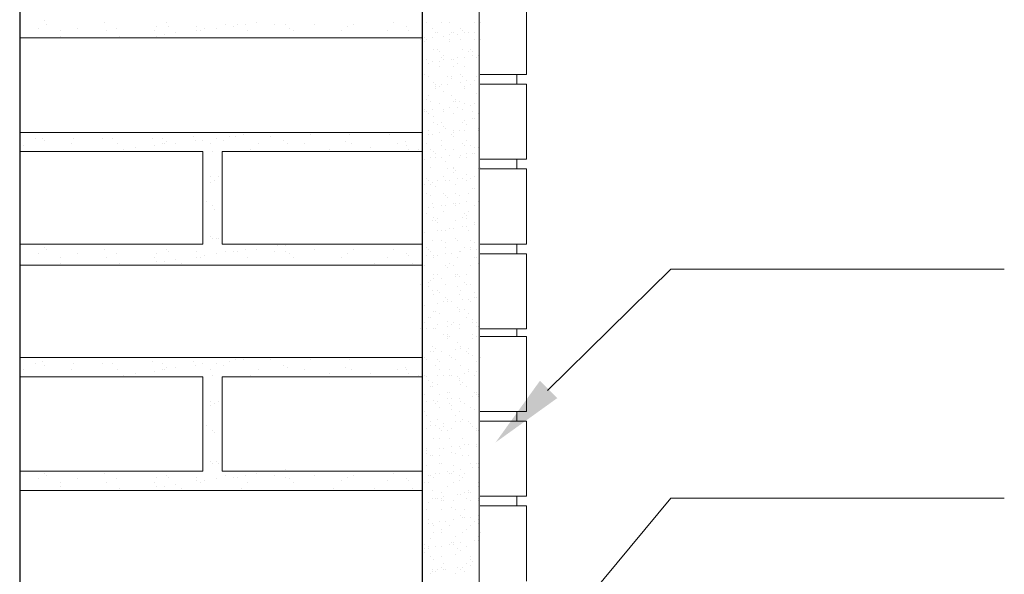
# Model space of a CAD drawing. Header units: metres. Extents: x -18 to 342, y 4 to 63.
# Tile 151 of 173: x 297.83 to 302.75, y 21.55 to 24.32. Entities that reach past the tile are written whole.
import ezdxf

# ---------------------------------------------------------------- set-up
doc = ezdxf.new("R2010")
doc.units = ezdxf.units.M
doc.header["$MEASUREMENT"] = 0
for name, color, linetype in [('PDF_hatch-borshi', 7, 'Continuous'), ('PDF_kaff', 7, 'Continuous'), ('PDF_textt', 7, 'Continuous'), ('PDF_wall', 7, 'Continuous')]:
    doc.layers.add(name, color=color, linetype=linetype)

msp = doc.modelspace()

# ---------------------------------------------------------------- linework, layer by layer
at = {"layer": 'PDF_hatch-borshi', "lineweight": 18}
for points in [[(297.9548, 24.3156), (297.9548, 24.3156)], [(297.8296, 24.3059), (297.8296, 24.3059)], [(297.9259, 24.277), (297.9259, 24.277)], [(297.9644, 24.2963), (297.9644, 24.2963)], [(298.0318, 24.2674), (298.0318, 24.2674)], [(298.1185, 24.277), (298.1185, 24.277)], [(298.2534, 24.3059), (298.2534, 24.3059)], [(298.263, 24.2674), (298.263, 24.2674)], [(298.3112, 24.277), (298.3112, 24.277)], [(298.5038, 24.2674), (298.5038, 24.2674)], [(298.5134, 24.2867), (298.5134, 24.2867)], [(298.5616, 24.3059), (298.5616, 24.3059)], [(298.5712, 24.2867), (298.5712, 24.2867)], [(298.7157, 24.2867), (298.7157, 24.2867)], [(298.7157, 24.2674), (298.7157, 24.2674)], [(298.7349, 24.2674), (298.7349, 24.2674)], [(298.7542, 24.277), (298.7542, 24.277)], [(298.812, 24.277), (298.812, 24.277)], [(298.8601, 24.2963), (298.8601, 24.2963)], [(298.8987, 24.2867), (298.8987, 24.2867)], [(298.9179, 24.2963), (298.9179, 24.2963)], [(298.9564, 24.2963), (298.9564, 24.2963)], [(298.9661, 24.2674), (298.9661, 24.2674)], [(299.0142, 24.3059), (299.0142, 24.3059)], [(299.1009, 24.2963), (299.1009, 24.2963)], [(299.1587, 24.2963), (299.1587, 24.2963)], [(299.178, 24.277), (299.178, 24.277)], [(299.1972, 24.2674), (299.1972, 24.2674)], [(299.3032, 24.2963), (299.3032, 24.2963)], [(299.438, 24.2674), (299.438, 24.2674)], [(299.4669, 24.2867), (299.4669, 24.2867)], [(299.4958, 24.2963), (299.4958, 24.2963)], [(299.6692, 24.2674), (299.6692, 24.2674)], [(299.698, 24.3059), (299.698, 24.3059)], [(299.7655, 24.2867), (299.7655, 24.2867)], [(299.7751, 24.2674), (299.7751, 24.2674)], [(299.8618, 24.3059), (299.8618, 24.3059)], [(299.8907, 24.277), (299.8907, 24.277)], [(299.9388, 24.3059), (299.9388, 24.3059)], [(299.9774, 24.3059), (299.9774, 24.3059)], [(300.0351, 24.277), (300.0351, 24.277)], [(300.0448, 24.2674), (300.0448, 24.2674)], [(300.1026, 24.3059), (300.1026, 24.3059)], [(300.1315, 24.3059), (300.1315, 24.3059)], [(299.8425, 24.2289), (297.8296, 24.2289)], [(298.0318, 24.2385), (298.0318, 24.2385)], [(298.3304, 24.2385), (298.3304, 24.2385)], [(298.4075, 24.2289), (298.4075, 24.2289)], [(298.5134, 24.2385), (298.5134, 24.2385)], [(298.5519, 24.2482), (298.5519, 24.2482)], [(298.6097, 24.2578), (298.6097, 24.2578)], [(298.6386, 24.2289), (298.6386, 24.2289)], [(298.9372, 24.2289), (298.9372, 24.2289)], [(299.3995, 24.2289), (299.3995, 24.2289)], [(299.6017, 24.2289), (299.6017, 24.2289)], [(299.7944, 24.2289), (299.7944, 24.2289)], [(299.8329, 24.2193), (299.8329, 24.2193)], [(299.8425, 24.2193), (299.8425, 24.2193)], [(299.8521, 24.2289), (299.8521, 24.2289)], [(299.8618, 24.2193), (299.8618, 24.2193)], [(299.8907, 24.2289), (299.8907, 24.2289)], [(299.9099, 24.2578), (299.9099, 24.2578)], [(299.9196, 24.2578), (299.9196, 24.2578)], [(299.9485, 24.2385), (299.9485, 24.2385)], [(299.9774, 24.2482), (299.9774, 24.2482)], [(299.9774, 24.2193), (299.9774, 24.2193)], [(299.987, 24.2578), (299.987, 24.2578)], [(299.9966, 24.2578), (299.9966, 24.2578)], [(300.0159, 24.2482), (300.0159, 24.2482)], [(300.0351, 24.2193), (300.0351, 24.2193)], [(300.0544, 24.2578), (300.0544, 24.2578)], [(300.0737, 24.2578), (300.0737, 24.2578)], [(300.1026, 24.2578), (300.1026, 24.2578)], [(300.1026, 24.2193), (300.1026, 24.2193)], [(300.1315, 24.2193), (300.1315, 24.2193)], [(299.8521, 24.2096), (299.8521, 24.2096)], [(299.9003, 24.1711), (299.9003, 24.1711)], [(299.9196, 24.1711), (299.9196, 24.1711)], [(299.9774, 24.2096), (299.9774, 24.2096)], [(300.0448, 24.1711), (300.0448, 24.1711)], [(300.0833, 24.1711), (300.0833, 24.1711)], [(299.8618, 24.1229), (299.8618, 24.1229)], [(299.9292, 24.1615), (299.9292, 24.1615)], [(299.9388, 24.1326), (299.9388, 24.1326)], [(299.9485, 24.1422), (299.9485, 24.1422)], [(299.9485, 24.1229), (299.9485, 24.1229)], [(299.987, 24.1229), (299.987, 24.1229)], [(299.9966, 24.1229), (299.9966, 24.1229)], [(300.0159, 24.1326), (300.0159, 24.1326)], [(300.0544, 24.1326), (300.0544, 24.1326)], [(300.0737, 24.1615), (300.0737, 24.1615)], [(300.0929, 24.1615), (300.0929, 24.1615)], [(300.0929, 24.1422), (300.0929, 24.1422)], [(300.1122, 24.1326), (300.1122, 24.1326)], [(300.1218, 24.1422), (300.1218, 24.1422)], [(299.8714, 24.1037), (299.8714, 24.1037)], [(299.8714, 24.1037), (299.8714, 24.1037)], [(299.8907, 24.1133), (299.8907, 24.1133)], [(299.9292, 24.1133), (299.9292, 24.1133)], [(299.9292, 24.0844), (299.9292, 24.0844)], [(299.9966, 24.0844), (299.9966, 24.0844)], [(300.0159, 24.1037), (300.0159, 24.1037)], [(300.0544, 24.0844), (300.0544, 24.0844)], [(299.8425, 24.0266), (299.8425, 24.0266)], [(299.8521, 24.0459), (299.8521, 24.0459)], [(299.8714, 24.0363), (299.8714, 24.0363)], [(299.9677, 24.0363), (299.9677, 24.0363)], [(299.987, 24.0363), (299.987, 24.0363)], [(299.987, 24.0266), (299.987, 24.0266)], [(300.0351, 24.0459), (300.0351, 24.0459)], [(300.0448, 24.0363), (300.0448, 24.0363)], [(300.1122, 24.0363), (300.1122, 24.0363)], [(300.1122, 24.0363), (300.1122, 24.0363)], [(299.8425, 23.9881), (299.8425, 23.9881)], [(299.9003, 24.0074), (299.9003, 24.0074)], [(299.9099, 23.9977), (299.9099, 23.9977)], [(299.9099, 23.9881), (299.9099, 23.9881)], [(299.9099, 23.9785), (299.9099, 23.9785)], [(299.9292, 23.9881), (299.9292, 23.9881)], [(299.9388, 23.9977), (299.9388, 23.9977)], [(299.9677, 23.9977), (299.9677, 23.9977)], [(300.0351, 24.0074), (300.0351, 24.0074)], [(300.0544, 23.9881), (300.0544, 23.9881)], [(300.0544, 23.9785), (300.0544, 23.9785)], [(300.064, 24.017), (300.064, 24.017)], [(300.0833, 23.9977), (300.0833, 23.9977)], [(300.1026, 24.017), (300.1026, 24.017)], [(299.8618, 23.9207), (299.8618, 23.9207)], [(299.8714, 23.94), (299.8714, 23.94)], [(299.9485, 23.9592), (299.9485, 23.9592)], [(299.987, 23.94), (299.987, 23.94)], [(300.0062, 23.9207), (300.0062, 23.9207)], [(300.1122, 23.9496), (300.1122, 23.9496)], [(299.8521, 23.8725), (299.8521, 23.8725)], [(299.881, 23.9111), (299.881, 23.9111)], [(299.8907, 23.8725), (299.8907, 23.8725)], [(299.9292, 23.9014), (299.9292, 23.9014)], [(299.9485, 23.8725), (299.9485, 23.8725)], [(299.9774, 23.8822), (299.9774, 23.8822)], [(299.9966, 23.9111), (299.9966, 23.9111)], [(300.0062, 23.9111), (300.0062, 23.9111)], [(300.0159, 23.8822), (300.0159, 23.8822)], [(300.0255, 23.9111), (300.0255, 23.9111)], [(300.0448, 23.8725), (300.0448, 23.8725)], [(300.0544, 23.9014), (300.0544, 23.9014)], [(300.0833, 23.8918), (300.0833, 23.8918)], [(300.1026, 23.9014), (300.1026, 23.9014)], [(299.8521, 23.8629), (299.8521, 23.8629)], [(299.8618, 23.8629), (299.8618, 23.8629)], [(299.8714, 23.8533), (299.8714, 23.8533)], [(299.9003, 23.834), (299.9003, 23.834)], [(299.9485, 23.8629), (299.9485, 23.8629)], [(299.9966, 23.8533), (299.9966, 23.8533)], [(300.0929, 23.8629), (300.0929, 23.8629)], [(300.0929, 23.8244), (300.0929, 23.8244)], [(300.1026, 23.8244), (300.1026, 23.8244)], [(300.1218, 23.8533), (300.1218, 23.8533)], [(299.9003, 23.8051), (299.9003, 23.8051)], [(299.9196, 23.7955), (299.9196, 23.7955)], [(299.9388, 23.8051), (299.9388, 23.8051)], [(299.9485, 23.7859), (299.9485, 23.7859)], [(299.9581, 23.7762), (299.9581, 23.7762)], [(300.0448, 23.8051), (300.0448, 23.8051)], [(300.0544, 23.8147), (300.0544, 23.8147)], [(300.064, 23.7955), (300.064, 23.7955)], [(300.1218, 23.7762), (300.1218, 23.7762)], [(299.8425, 23.757), (297.8296, 23.757)], [(297.9066, 23.7281), (297.9066, 23.7281)], [(297.9452, 23.7281), (297.9452, 23.7281)], [(298.0993, 23.7281), (298.0993, 23.7281)], [(298.2437, 23.7281), (298.2437, 23.7281)], [(298.2919, 23.7281), (298.2919, 23.7281)], [(298.4941, 23.7281), (298.4941, 23.7281)], [(298.5423, 23.7281), (298.5423, 23.7281)], [(298.6964, 23.7377), (298.6964, 23.7377)], [(298.812, 23.7281), (298.812, 23.7281)], [(298.8794, 23.7377), (298.8794, 23.7377)], [(298.9083, 23.7377), (298.9083, 23.7377)], [(298.9468, 23.7473), (298.9468, 23.7473)], [(299.0142, 23.757), (299.0142, 23.757)], [(299.0816, 23.7377), (299.0816, 23.7377)], [(299.2839, 23.7473), (299.2839, 23.7473)], [(299.4765, 23.7473), (299.4765, 23.7473)], [(299.6788, 23.7473), (299.6788, 23.7473)], [(299.8425, 23.7473), (299.8425, 23.7473)], [(299.8714, 23.7666), (299.8714, 23.7666)], [(299.8714, 23.7473), (299.8714, 23.7473)], [(299.8907, 23.7473), (299.8907, 23.7473)], [(299.9292, 23.757), (299.9292, 23.757)], [(299.987, 23.7473), (299.987, 23.7473)], [(299.9966, 23.7666), (299.9966, 23.7666)], [(299.9966, 23.757), (299.9966, 23.757)], [(299.9966, 23.7377), (299.9966, 23.7377)], [(300.0255, 23.7666), (300.0255, 23.7666)], [(300.0544, 23.7666), (300.0544, 23.7666)], [(300.1218, 23.7666), (300.1218, 23.7666)], [(297.8489, 23.6895), (297.8489, 23.6895)], [(297.9548, 23.7184), (297.9548, 23.7184)], [(298.0896, 23.6992), (298.0896, 23.6992)], [(298.3208, 23.6992), (298.3208, 23.6992)], [(298.4075, 23.6799), (298.4075, 23.6799)], [(298.5038, 23.6895), (298.5038, 23.6895)], [(298.5423, 23.6992), (298.5423, 23.6992)], [(298.5519, 23.6992), (298.5519, 23.6992)], [(298.5616, 23.7088), (298.5616, 23.7088)], [(298.6097, 23.6992), (298.6097, 23.6992)], [(298.706, 23.7184), (298.706, 23.7184)], [(298.7446, 23.7184), (298.7446, 23.7184)], [(298.7831, 23.6992), (298.7831, 23.6992)], [(298.8505, 23.7184), (298.8505, 23.7184)], [(299.0239, 23.6992), (299.0239, 23.6992)], [(299.1491, 23.7184), (299.1491, 23.7184)], [(299.1683, 23.6992), (299.1683, 23.6992)], [(299.255, 23.6992), (299.255, 23.6992)], [(299.4573, 23.7088), (299.4573, 23.7088)], [(299.4862, 23.6992), (299.4862, 23.6992)], [(299.5825, 23.6799), (299.5825, 23.6799)], [(299.7173, 23.6992), (299.7173, 23.6992)], [(299.7558, 23.7088), (299.7558, 23.7088)], [(299.7655, 23.6895), (299.7655, 23.6895)], [(299.8618, 23.6992), (299.8618, 23.6992)], [(299.9388, 23.7184), (299.9388, 23.7184)], [(299.9388, 23.6895), (299.9388, 23.6895)], [(300.0448, 23.6992), (300.0448, 23.6992)], [(300.0544, 23.6895), (300.0544, 23.6895)], [(300.064, 23.7184), (300.064, 23.7184)], [(300.0833, 23.6895), (300.0833, 23.6895)], [(300.1026, 23.6799), (300.1026, 23.6799)], [(300.1218, 23.6799), (300.1218, 23.6799)], [(297.8296, 23.1984), (298.7446, 23.1984), (298.7446, 23.6606), (297.8296, 23.6606)], [(298.3497, 23.6703), (298.3497, 23.6703)], [(298.7927, 23.6606), (298.7927, 23.6606)], [(299.8425, 23.6606), (298.8409, 23.6606), (298.8409, 23.1984), (299.8425, 23.1984)], [(298.9853, 23.6703), (298.9853, 23.6703)], [(299.3802, 23.6703), (299.3802, 23.6703)], [(299.7751, 23.6703), (299.7751, 23.6703)], [(299.8233, 23.6703), (299.8233, 23.6703)], [(299.881, 23.6703), (299.881, 23.6703)], [(299.881, 23.6318), (299.881, 23.6318)], [(299.9003, 23.6606), (299.9003, 23.6606)], [(299.9099, 23.651), (299.9099, 23.651)], [(299.9099, 23.6318), (299.9099, 23.6318)], [(299.9388, 23.6318), (299.9388, 23.6318)], [(299.9388, 23.6318), (299.9388, 23.6318)], [(299.9581, 23.6703), (299.9581, 23.6703)], [(299.9774, 23.6414), (299.9774, 23.6414)], [(299.9966, 23.6703), (299.9966, 23.6703)], [(300.0255, 23.6318), (300.0255, 23.6318)], [(300.0351, 23.6414), (300.0351, 23.6414)], [(300.064, 23.651), (300.064, 23.651)], [(300.064, 23.6318), (300.064, 23.6318)], [(300.0929, 23.651), (300.0929, 23.651)], [(300.1026, 23.651), (300.1026, 23.651)], [(299.8521, 23.6221), (299.8521, 23.6221)], [(299.881, 23.5836), (299.881, 23.5836)], [(299.9581, 23.6125), (299.9581, 23.6125)], [(299.9966, 23.5836), (299.9966, 23.5836)], [(300.1315, 23.5836), (300.1315, 23.5836)], [(298.7831, 23.5354), (298.7831, 23.5354)], [(298.8216, 23.5354), (298.8216, 23.5354)], [(299.8425, 23.5547), (299.8425, 23.5547)], [(299.8618, 23.5258), (299.8618, 23.5258)], [(299.9485, 23.5354), (299.9485, 23.5354)], [(299.9677, 23.574), (299.9677, 23.574)], [(299.9966, 23.574), (299.9966, 23.574)], [(299.9966, 23.5547), (299.9966, 23.5547)], [(300.0062, 23.5643), (300.0062, 23.5643)], [(300.0159, 23.5258), (300.0159, 23.5258)], [(300.0448, 23.5258), (300.0448, 23.5258)], [(300.064, 23.5451), (300.064, 23.5451)], [(300.0833, 23.5258), (300.0833, 23.5258)], [(300.1026, 23.5354), (300.1026, 23.5354)], [(300.1218, 23.574), (300.1218, 23.574)], [(297.8296, 23.4969), (297.8296, 23.4969)], [(298.7831, 23.5065), (298.7831, 23.5065)], [(298.8023, 23.5162), (298.8023, 23.5162)], [(299.8521, 23.4969), (299.8521, 23.4969)], [(299.8714, 23.5162), (299.8714, 23.5162)], [(299.881, 23.4969), (299.881, 23.4969)], [(299.8907, 23.5065), (299.8907, 23.5065)], [(299.9099, 23.4873), (299.9099, 23.4873)], [(299.9196, 23.5162), (299.9196, 23.5162)], [(299.9581, 23.5162), (299.9581, 23.5162)], [(299.9774, 23.5162), (299.9774, 23.5162)], [(300.0062, 23.4969), (300.0062, 23.4969)], [(300.064, 23.5162), (300.064, 23.5162)], [(300.0929, 23.4777), (300.0929, 23.4777)], [(300.1026, 23.4777), (300.1026, 23.4777)], [(299.8618, 23.4488), (299.8618, 23.4488)], [(299.881, 23.4391), (299.881, 23.4391)], [(299.9485, 23.4488), (299.9485, 23.4488)], [(299.9581, 23.4391), (299.9581, 23.4391)], [(299.9677, 23.4295), (299.9677, 23.4295)], [(300.0062, 23.4488), (300.0062, 23.4488)], [(300.0255, 23.4391), (300.0255, 23.4391)], [(300.0737, 23.4488), (300.0737, 23.4488)], [(298.7638, 23.4102), (298.7638, 23.4102)], [(298.7927, 23.391), (298.7927, 23.391)], [(299.8714, 23.3813), (299.8714, 23.3813)], [(299.8907, 23.4006), (299.8907, 23.4006)], [(299.9003, 23.3813), (299.9003, 23.3813)], [(299.9388, 23.391), (299.9388, 23.391)], [(299.9581, 23.391), (299.9581, 23.391)], [(299.9966, 23.4006), (299.9966, 23.4006)], [(300.0062, 23.4006), (300.0062, 23.4006)], [(300.0062, 23.391), (300.0062, 23.391)], [(300.0255, 23.4006), (300.0255, 23.4006)], [(300.064, 23.4102), (300.064, 23.4102)], [(300.1026, 23.391), (300.1026, 23.391)], [(300.1218, 23.4102), (300.1218, 23.4102)], [(298.8023, 23.3717), (298.8023, 23.3717)], [(299.8618, 23.3524), (299.8618, 23.3524)], [(299.9003, 23.3332), (299.9003, 23.3332)], [(299.9485, 23.3621), (299.9485, 23.3621)], [(300.0448, 23.3332), (300.0448, 23.3332)], [(300.0544, 23.3524), (300.0544, 23.3524)], [(300.064, 23.3428), (300.064, 23.3428)], [(300.0737, 23.3621), (300.0737, 23.3621)], [(299.8907, 23.3139), (299.8907, 23.3139)], [(299.9099, 23.3139), (299.9099, 23.3139)], [(299.9196, 23.3236), (299.9196, 23.3236)], [(299.9196, 23.3043), (299.9196, 23.3043)], [(300.0062, 23.3139), (300.0062, 23.3139)], [(300.0448, 23.285), (300.0448, 23.285)], [(300.064, 23.3236), (300.064, 23.3236)], [(300.064, 23.285), (300.064, 23.285)], [(300.1026, 23.3043), (300.1026, 23.3043)], [(300.1026, 23.2947), (300.1026, 23.2947)], [(298.7831, 23.2369), (298.7831, 23.2369)], [(299.8425, 23.2754), (299.8425, 23.2754)], [(299.8521, 23.2561), (299.8521, 23.2561)], [(299.9196, 23.2658), (299.9196, 23.2658)], [(299.9388, 23.2658), (299.9388, 23.2658)], [(299.9581, 23.2658), (299.9581, 23.2658)], [(299.9581, 23.2658), (299.9581, 23.2658)], [(299.9774, 23.2754), (299.9774, 23.2754)], [(299.9966, 23.2754), (299.9966, 23.2754)], [(300.0737, 23.2658), (300.0737, 23.2658)], [(298.7927, 23.2272), (298.7927, 23.2272)], [(298.812, 23.2272), (298.812, 23.2272)], [(298.8216, 23.2272), (298.8216, 23.2272)], [(299.1202, 23.1887), (299.1202, 23.1887)], [(299.1587, 23.1887), (299.1587, 23.1887)], [(299.8907, 23.2176), (299.8907, 23.2176)], [(299.9388, 23.2176), (299.9388, 23.2176)], [(299.9581, 23.208), (299.9581, 23.208)], [(300.0062, 23.2272), (300.0062, 23.2272)], [(300.0159, 23.2176), (300.0159, 23.2176)], [(300.0159, 23.2176), (300.0159, 23.2176)], [(300.0833, 23.2176), (300.0833, 23.2176)], [(300.1026, 23.208), (300.1026, 23.208)], [(297.9259, 23.1502), (297.9259, 23.1502)], [(297.9548, 23.1791), (297.9548, 23.1791)], [(297.9644, 23.1695), (297.9644, 23.1695)], [(298.1185, 23.1502), (298.1185, 23.1502)], [(298.2534, 23.1695), (298.2534, 23.1695)], [(298.3112, 23.1502), (298.3112, 23.1502)], [(298.5134, 23.1502), (298.5134, 23.1502)], [(298.5616, 23.1695), (298.5616, 23.1695)], [(298.5712, 23.1598), (298.5712, 23.1598)], [(298.7157, 23.1598), (298.7157, 23.1598)], [(298.7542, 23.1406), (298.7542, 23.1406)], [(298.812, 23.1502), (298.812, 23.1502)], [(298.8601, 23.1598), (298.8601, 23.1598)], [(298.8987, 23.1598), (298.8987, 23.1598)], [(298.9179, 23.1598), (298.9179, 23.1598)], [(298.9564, 23.1695), (298.9564, 23.1695)], [(299.0142, 23.1695), (299.0142, 23.1695)], [(299.1009, 23.1598), (299.1009, 23.1598)], [(299.1587, 23.1598), (299.1587, 23.1598)], [(299.178, 23.1502), (299.178, 23.1502)], [(299.3032, 23.1695), (299.3032, 23.1695)], [(299.4669, 23.1502), (299.4669, 23.1502)], [(299.4958, 23.1695), (299.4958, 23.1695)], [(299.698, 23.1695), (299.698, 23.1695)], [(299.7655, 23.1502), (299.7655, 23.1502)], [(299.7751, 23.1406), (299.7751, 23.1406)], [(299.8618, 23.1791), (299.8618, 23.1791)], [(299.8618, 23.1406), (299.8618, 23.1406)], [(299.8714, 23.1695), (299.8714, 23.1695)], [(299.881, 23.1598), (299.881, 23.1598)], [(299.9003, 23.1406), (299.9003, 23.1406)], [(299.9196, 23.1406), (299.9196, 23.1406)], [(299.9581, 23.1791), (299.9581, 23.1791)], [(299.9581, 23.1502), (299.9581, 23.1502)], [(299.987, 23.1502), (299.987, 23.1502)], [(300.0255, 23.1598), (300.0255, 23.1598)], [(300.0351, 23.1598), (300.0351, 23.1598)], [(300.0544, 23.1791), (300.0544, 23.1791)], [(300.0833, 23.1791), (300.0833, 23.1791)], [(300.0833, 23.1695), (300.0833, 23.1695)], [(300.1122, 23.1695), (300.1122, 23.1695)], [(297.8296, 23.0924), (299.8425, 23.0924)], [(298.0318, 23.1309), (298.0318, 23.1309)], [(298.0318, 23.102), (298.0318, 23.102)], [(298.263, 23.1309), (298.263, 23.1309)], [(298.3304, 23.102), (298.3304, 23.102)], [(298.4075, 23.0924), (298.4075, 23.0924)], [(298.5038, 23.1309), (298.5038, 23.1309)], [(298.5134, 23.1117), (298.5134, 23.1117)], [(298.5519, 23.1117), (298.5519, 23.1117)], [(298.6097, 23.1213), (298.6097, 23.1213)], [(298.6386, 23.102), (298.6386, 23.102)], [(298.7157, 23.1309), (298.7157, 23.1309)], [(298.7349, 23.1309), (298.7349, 23.1309)], [(298.9372, 23.0924), (298.9372, 23.0924)], [(298.9661, 23.1309), (298.9661, 23.1309)], [(299.1972, 23.1309), (299.1972, 23.1309)], [(299.3995, 23.0924), (299.3995, 23.0924)], [(299.438, 23.1309), (299.438, 23.1309)], [(299.6017, 23.102), (299.6017, 23.102)], [(299.6692, 23.1309), (299.6692, 23.1309)], [(299.7944, 23.102), (299.7944, 23.102)], [(299.8521, 23.0924), (299.8521, 23.0924)], [(299.9003, 23.1309), (299.9003, 23.1309)], [(299.9581, 23.0924), (299.9581, 23.0924)], [(299.9581, 23.0924), (299.9581, 23.0924)], [(299.9677, 23.0828), (299.9677, 23.0828)], [(299.9774, 23.102), (299.9774, 23.102)], [(299.9966, 23.0924), (299.9966, 23.0924)], [(300.0159, 23.1309), (300.0159, 23.1309)], [(300.0833, 23.0924), (300.0833, 23.0924)], [(300.1026, 23.1309), (300.1026, 23.1309)], [(300.1122, 23.1309), (300.1122, 23.1309)], [(300.1218, 23.102), (300.1218, 23.102)], [(299.9003, 23.0443), (299.9003, 23.0443)], [(299.9196, 23.0443), (299.9196, 23.0443)], [(300.0062, 23.0443), (300.0062, 23.0443)], [(300.0062, 23.0346), (300.0062, 23.0346)], [(300.0159, 23.0443), (300.0159, 23.0443)], [(300.0255, 23.0346), (300.0255, 23.0346)], [(300.064, 23.0443), (300.064, 23.0443)], [(300.064, 23.0443), (300.064, 23.0443)], [(299.8329, 22.9961), (299.8329, 22.9961)], [(299.8714, 23.0057), (299.8714, 23.0057)], [(299.8714, 22.9865), (299.8714, 22.9865)], [(299.881, 23.0154), (299.881, 23.0154)], [(299.9003, 23.025), (299.9003, 23.025)], [(299.9388, 23.025), (299.9388, 23.025)], [(299.9581, 22.9961), (299.9581, 22.9961)], [(300.0159, 22.9865), (300.0159, 22.9865)], [(300.0544, 23.0057), (300.0544, 23.0057)], [(300.064, 22.9961), (300.064, 22.9961)], [(300.0833, 22.9961), (300.0833, 22.9961)], [(299.8907, 22.9672), (299.8907, 22.9672)], [(299.9003, 22.9479), (299.9003, 22.9479)], [(299.9196, 22.9672), (299.9196, 22.9672)], [(299.9292, 22.9576), (299.9292, 22.9576)], [(300.0255, 22.9479), (300.0255, 22.9479)], [(300.0351, 22.9672), (300.0351, 22.9672)], [(300.1026, 22.9576), (300.1026, 22.9576)], [(299.8425, 22.8998), (299.8425, 22.8998)], [(299.8521, 22.8902), (299.8521, 22.8902)], [(299.9196, 22.8998), (299.9196, 22.8998)], [(299.9485, 22.9094), (299.9485, 22.9094)], [(299.9581, 22.9287), (299.9581, 22.9287)], [(299.9677, 22.919), (299.9677, 22.919)], [(299.9677, 22.9094), (299.9677, 22.9094)], [(299.987, 22.9094), (299.987, 22.9094)], [(300.0448, 22.919), (300.0448, 22.919)], [(300.0737, 22.919), (300.0737, 22.919)], [(300.0833, 22.9094), (300.0833, 22.9094)], [(300.1026, 22.9287), (300.1026, 22.9287)], [(300.1122, 22.9287), (300.1122, 22.9287)], [(297.8296, 22.8516), (297.8296, 22.8516)], [(299.9003, 22.8613), (299.9003, 22.8613)], [(299.9099, 22.8613), (299.9099, 22.8613)], [(299.9292, 22.8516), (299.9292, 22.8516)], [(300.0159, 22.8805), (300.0159, 22.8805)], [(300.0255, 22.8709), (300.0255, 22.8709)], [(300.0255, 22.8613), (300.0255, 22.8613)], [(300.0544, 22.8709), (300.0544, 22.8709)], [(300.0737, 22.8516), (300.0737, 22.8516)], [(299.8425, 22.8131), (299.8425, 22.8131)], [(299.8521, 22.8035), (299.8521, 22.8035)], [(299.8714, 22.8324), (299.8714, 22.8324)], [(299.881, 22.8324), (299.881, 22.8324)], [(299.9196, 22.7938), (299.9196, 22.7938)], [(299.9677, 22.8131), (299.9677, 22.8131)], [(299.987, 22.7938), (299.987, 22.7938)], [(299.9966, 22.8035), (299.9966, 22.8035)], [(300.0255, 22.7938), (300.0255, 22.7938)], [(300.064, 22.8324), (300.064, 22.8324)], [(300.0929, 22.8227), (300.0929, 22.8227)], [(300.0929, 22.8035), (300.0929, 22.8035)], [(300.1122, 22.8035), (300.1122, 22.8035)], [(299.8329, 22.7746), (299.8329, 22.7746)], [(299.8618, 22.7746), (299.8618, 22.7746)], [(299.9003, 22.7746), (299.9003, 22.7746)], [(299.9099, 22.7746), (299.9099, 22.7746)], [(299.9485, 22.7457), (299.9485, 22.7457)], [(299.9677, 22.7842), (299.9677, 22.7842)], [(299.9677, 22.7457), (299.9677, 22.7457)], [(300.0255, 22.7746), (300.0255, 22.7746)], [(300.0929, 22.7457), (300.0929, 22.7457)], [(300.1122, 22.7842), (300.1122, 22.7842)], [(300.1218, 22.7842), (300.1218, 22.7842)], [(299.8425, 22.7264), (299.8425, 22.7264)], [(299.9677, 22.7361), (299.9677, 22.7361)], [(299.9677, 22.7264), (299.9677, 22.7264)], [(299.9774, 22.7361), (299.9774, 22.7361)], [(300.0159, 22.7072), (300.0159, 22.7072)], [(300.0929, 22.7264), (300.0929, 22.7264)], [(300.1122, 22.7361), (300.1122, 22.7361)], [(299.881, 22.659), (299.881, 22.659)], [(299.881, 22.659), (299.881, 22.659)], [(299.8907, 22.6879), (299.8907, 22.6879)], [(299.9003, 22.659), (299.9003, 22.659)], [(299.9099, 22.6783), (299.9099, 22.6783)], [(299.9388, 22.659), (299.9388, 22.659)], [(299.9774, 22.6397), (299.9774, 22.6397)], [(300.0062, 22.6686), (300.0062, 22.6686)], [(300.0351, 22.6879), (300.0351, 22.6879)], [(300.0351, 22.6783), (300.0351, 22.6783)], [(300.0351, 22.6783), (300.0351, 22.6783)], [(300.064, 22.659), (300.064, 22.659)], [(300.0737, 22.6783), (300.0737, 22.6783)], [(300.0737, 22.6494), (300.0737, 22.6494)], [(300.0929, 22.6397), (300.0929, 22.6397)], [(299.8425, 22.6301), (297.8296, 22.6301)], [(297.9066, 22.6012), (297.9066, 22.6012)], [(297.9452, 22.6108), (297.9452, 22.6108)], [(297.9548, 22.5916), (297.9548, 22.5916)], [(298.0993, 22.6012), (298.0993, 22.6012)], [(298.2437, 22.6012), (298.2437, 22.6012)], [(298.2919, 22.6012), (298.2919, 22.6012)], [(298.4941, 22.6108), (298.4941, 22.6108)], [(298.5423, 22.6012), (298.5423, 22.6012)], [(298.6964, 22.6108), (298.6964, 22.6108)], [(298.706, 22.5916), (298.706, 22.5916)], [(298.7446, 22.6012), (298.7446, 22.6012)], [(298.812, 22.6012), (298.812, 22.6012)], [(298.8505, 22.5916), (298.8505, 22.5916)], [(298.8794, 22.6108), (298.8794, 22.6108)], [(298.9083, 22.6205), (298.9083, 22.6205)], [(298.9468, 22.6205), (298.9468, 22.6205)], [(299.0142, 22.6301), (299.0142, 22.6301)], [(299.0816, 22.6205), (299.0816, 22.6205)], [(299.1491, 22.5916), (299.1491, 22.5916)], [(299.2839, 22.6205), (299.2839, 22.6205)], [(299.4765, 22.6205), (299.4765, 22.6205)], [(299.6788, 22.6301), (299.6788, 22.6301)], [(299.8329, 22.6301), (299.8329, 22.6301)], [(299.8521, 22.6301), (299.8521, 22.6301)], [(299.8618, 22.6205), (299.8618, 22.6205)], [(299.9099, 22.5916), (299.9099, 22.5916)], [(299.9196, 22.6205), (299.9196, 22.6205)], [(299.9292, 22.6108), (299.9292, 22.6108)], [(299.987, 22.6301), (299.987, 22.6301)], [(300.0062, 22.6205), (300.0062, 22.6205)], [(300.0351, 22.5916), (300.0351, 22.5916)], [(300.1122, 22.6108), (300.1122, 22.6108)], [(300.1315, 22.6301), (300.1315, 22.6301)], [(297.8489, 22.5723), (297.8489, 22.5723)], [(298.0896, 22.5723), (298.0896, 22.5723)], [(298.3208, 22.5723), (298.3208, 22.5723)], [(298.3497, 22.5434), (298.3497, 22.5434)], [(298.4075, 22.5531), (298.4075, 22.5531)], [(298.5038, 22.5627), (298.5038, 22.5627)], [(298.5423, 22.5723), (298.5423, 22.5723)], [(298.5519, 22.5723), (298.5519, 22.5723)], [(298.5616, 22.582), (298.5616, 22.582)], [(298.6097, 22.582), (298.6097, 22.582)], [(298.7831, 22.5723), (298.7831, 22.5723)], [(298.7927, 22.5434), (298.7927, 22.5434)], [(298.9853, 22.5434), (298.9853, 22.5434)], [(299.0239, 22.5723), (299.0239, 22.5723)], [(299.1683, 22.582), (299.1683, 22.582)], [(299.255, 22.5723), (299.255, 22.5723)], [(299.3802, 22.5531), (299.3802, 22.5531)], [(299.4573, 22.582), (299.4573, 22.582)], [(299.4862, 22.5723), (299.4862, 22.5723)], [(299.5825, 22.5531), (299.5825, 22.5531)], [(299.7173, 22.5723), (299.7173, 22.5723)], [(299.7558, 22.582), (299.7558, 22.582)], [(299.7655, 22.5723), (299.7655, 22.5723)], [(299.7751, 22.5531), (299.7751, 22.5531)], [(299.8233, 22.5434), (299.8233, 22.5434)], [(299.8521, 22.5434), (299.8521, 22.5434)], [(299.9196, 22.5434), (299.9196, 22.5434)], [(299.9292, 22.5723), (299.9292, 22.5723)], [(299.9485, 22.5434), (299.9485, 22.5434)], [(299.9774, 22.5723), (299.9774, 22.5723)], [(299.9774, 22.5434), (299.9774, 22.5434)], [(299.987, 22.5434), (299.987, 22.5434)], [(300.0544, 22.5531), (300.0544, 22.5531)], [(300.0737, 22.5723), (300.0737, 22.5723)], [(300.0737, 22.5627), (300.0737, 22.5627)], [(300.1026, 22.5434), (300.1026, 22.5434)], [(300.1122, 22.5627), (300.1122, 22.5627)], [(297.8296, 22.0619), (298.7446, 22.0619), (298.7446, 22.5338), (297.8296, 22.5338)], [(299.8425, 22.0619), (298.8409, 22.0619), (298.8409, 22.5338), (299.8425, 22.5338)], [(299.8618, 22.5338), (299.8618, 22.5338)], [(299.8714, 22.5145), (299.8714, 22.5145)], [(299.8907, 22.5049), (299.8907, 22.5049)], [(299.9196, 22.4953), (299.9196, 22.4953)], [(300.0159, 22.5338), (300.0159, 22.5338)], [(300.0255, 22.5242), (300.0255, 22.5242)], [(300.0255, 22.5145), (300.0255, 22.5145)], [(300.0351, 22.4953), (300.0351, 22.4953)], [(300.0448, 22.5049), (300.0448, 22.5049)], [(299.8521, 22.4471), (299.8521, 22.4471)], [(299.881, 22.4856), (299.881, 22.4856)], [(299.8907, 22.4856), (299.8907, 22.4856)], [(299.9292, 22.4471), (299.9292, 22.4471)], [(299.9677, 22.4567), (299.9677, 22.4567)], [(299.9774, 22.4567), (299.9774, 22.4567)], [(300.064, 22.4856), (300.064, 22.4856)], [(300.1026, 22.4567), (300.1026, 22.4567)], [(300.1122, 22.4567), (300.1122, 22.4567)], [(300.1122, 22.4471), (300.1122, 22.4471)], [(300.1218, 22.4471), (300.1218, 22.4471)], [(298.7831, 22.4086), (298.7831, 22.4086)], [(298.8023, 22.399), (298.8023, 22.399)], [(298.8216, 22.4086), (298.8216, 22.4086)], [(299.8425, 22.4086), (299.8425, 22.4086)], [(299.8618, 22.4086), (299.8618, 22.4086)], [(299.9003, 22.4182), (299.9003, 22.4182)], [(299.9099, 22.399), (299.9099, 22.399)], [(299.9196, 22.4086), (299.9196, 22.4086)], [(299.9677, 22.4279), (299.9677, 22.4279)], [(299.9774, 22.399), (299.9774, 22.399)], [(299.987, 22.4279), (299.987, 22.4279)], [(300.0255, 22.4279), (300.0255, 22.4279)], [(300.0351, 22.4086), (300.0351, 22.4086)], [(300.0544, 22.399), (300.0544, 22.399)], [(300.0929, 22.4375), (300.0929, 22.4375)], [(300.1218, 22.4375), (300.1218, 22.4375)], [(298.7831, 22.3893), (298.7831, 22.3893)], [(299.8425, 22.3508), (299.8425, 22.3508)], [(299.8521, 22.3604), (299.8521, 22.3604)], [(299.9292, 22.3797), (299.9292, 22.3797)], [(299.987, 22.3893), (299.987, 22.3893)], [(299.987, 22.3701), (299.987, 22.3701)], [(300.0255, 22.3604), (300.0255, 22.3604)], [(300.0833, 22.3797), (300.0833, 22.3797)], [(300.1026, 22.3701), (300.1026, 22.3701)], [(299.8618, 22.3412), (299.8618, 22.3412)], [(299.881, 22.3123), (299.881, 22.3123)], [(299.9196, 22.3219), (299.9196, 22.3219)], [(299.9485, 22.3026), (299.9485, 22.3026)], [(300.0062, 22.3412), (300.0062, 22.3412)], [(300.0062, 22.3123), (300.0062, 22.3123)], [(300.0351, 22.3123), (300.0351, 22.3123)], [(300.0448, 22.3219), (300.0448, 22.3219)], [(300.0737, 22.3123), (300.0737, 22.3123)], [(300.0737, 22.3123), (300.0737, 22.3123)], [(300.0833, 22.3026), (300.0833, 22.3026)], [(298.7638, 22.293), (298.7638, 22.293)], [(298.7927, 22.2641), (298.7927, 22.2641)], [(298.8023, 22.2545), (298.8023, 22.2545)], [(299.8618, 22.2738), (299.8618, 22.2738)], [(299.881, 22.293), (299.881, 22.293)], [(299.9099, 22.293), (299.9099, 22.293)], [(299.9292, 22.2738), (299.9292, 22.2738)], [(299.9388, 22.2641), (299.9388, 22.2641)], [(299.9485, 22.2834), (299.9485, 22.2834)], [(299.9677, 22.2641), (299.9677, 22.2641)], [(299.987, 22.2738), (299.987, 22.2738)], [(300.0929, 22.2834), (300.0929, 22.2834)], [(300.1122, 22.2738), (300.1122, 22.2738)], [(300.1122, 22.2641), (300.1122, 22.2641)], [(300.1218, 22.2641), (300.1218, 22.2641)], [(299.9003, 22.2256), (299.9003, 22.2256)], [(299.9292, 22.2256), (299.9292, 22.2256)], [(299.9774, 22.2256), (299.9774, 22.2256)], [(300.0448, 22.2256), (300.0448, 22.2256)], [(300.0448, 22.2256), (300.0448, 22.2256)], [(300.0544, 22.1967), (300.0544, 22.1967)], [(300.0737, 22.1967), (300.0737, 22.1967)], [(300.1122, 22.1967), (300.1122, 22.1967)], [(299.8425, 22.1871), (299.8425, 22.1871)], [(299.8425, 22.1582), (299.8425, 22.1582)], [(299.8618, 22.1774), (299.8618, 22.1774)], [(299.8618, 22.1678), (299.8618, 22.1678)], [(299.8618, 22.1485), (299.8618, 22.1485)], [(299.9292, 22.1774), (299.9292, 22.1774)], [(299.9485, 22.1774), (299.9485, 22.1774)], [(299.987, 22.1871), (299.987, 22.1871)], [(299.987, 22.1871), (299.987, 22.1871)], [(299.987, 22.1582), (299.987, 22.1582)], [(300.0062, 22.1485), (300.0062, 22.1485)], [(300.0255, 22.1871), (300.0255, 22.1871)], [(300.0351, 22.1774), (300.0351, 22.1774)], [(300.1122, 22.1871), (300.1122, 22.1871)], [(298.7831, 22.11), (298.7831, 22.11)], [(298.7927, 22.1004), (298.7927, 22.1004)], [(298.812, 22.11), (298.812, 22.11)], [(298.8216, 22.1004), (298.8216, 22.1004)], [(299.881, 22.1389), (299.881, 22.1389)], [(299.8907, 22.1389), (299.8907, 22.1389)], [(299.9292, 22.1389), (299.9292, 22.1389)], [(299.9292, 22.1004), (299.9292, 22.1004)], [(299.9388, 22.1004), (299.9388, 22.1004)], [(300.0448, 22.1389), (300.0448, 22.1389)], [(300.0737, 22.1389), (300.0737, 22.1389)], [(300.0833, 22.1004), (300.0833, 22.1004)], [(300.1122, 22.1004), (300.1122, 22.1004)], [(300.1218, 22.1004), (300.1218, 22.1004)], [(297.9548, 22.0522), (297.9548, 22.0522)], [(298.2534, 22.0522), (298.2534, 22.0522)], [(299.0142, 22.0522), (299.0142, 22.0522)], [(299.1202, 22.0619), (299.1202, 22.0619)], [(299.1587, 22.0715), (299.1587, 22.0715)], [(299.698, 22.0522), (299.698, 22.0522)], [(299.8618, 22.0908), (299.8618, 22.0908)], [(299.9099, 22.0522), (299.9099, 22.0522)], [(299.9292, 22.0522), (299.9292, 22.0522)], [(299.9677, 22.0619), (299.9677, 22.0619)], [(299.9774, 22.0522), (299.9774, 22.0522)], [(299.987, 22.0522), (299.987, 22.0522)], [(299.9966, 22.0908), (299.9966, 22.0908)], [(299.9966, 22.0619), (299.9966, 22.0619)], [(300.0351, 22.0715), (300.0351, 22.0715)], [(300.0544, 22.0522), (300.0544, 22.0522)], [(300.0929, 22.0811), (300.0929, 22.0811)], [(300.1218, 22.0811), (300.1218, 22.0811)], [(297.9259, 22.0233), (297.9259, 22.0233)], [(297.9644, 22.0426), (297.9644, 22.0426)], [(298.0318, 22.0041), (298.0318, 22.0041)], [(298.1185, 22.0233), (298.1185, 22.0233)], [(298.263, 22.0041), (298.263, 22.0041)], [(298.3112, 22.0233), (298.3112, 22.0233)], [(298.5038, 22.0041), (298.5038, 22.0041)], [(298.5134, 22.033), (298.5134, 22.033)], [(298.5616, 22.0426), (298.5616, 22.0426)], [(298.5712, 22.033), (298.5712, 22.033)], [(298.7157, 22.033), (298.7157, 22.033)], [(298.7157, 22.0137), (298.7157, 22.0137)], [(298.7349, 22.0041), (298.7349, 22.0041)], [(298.7542, 22.0137), (298.7542, 22.0137)], [(298.812, 22.0233), (298.812, 22.0233)], [(298.8601, 22.0426), (298.8601, 22.0426)], [(298.8987, 22.033), (298.8987, 22.033)], [(298.9179, 22.033), (298.9179, 22.033)], [(298.9564, 22.0426), (298.9564, 22.0426)], [(298.9661, 22.0041), (298.9661, 22.0041)], [(299.1009, 22.0426), (299.1009, 22.0426)], [(299.1587, 22.033), (299.1587, 22.033)], [(299.178, 22.0233), (299.178, 22.0233)], [(299.1972, 22.0041), (299.1972, 22.0041)], [(299.3032, 22.0426), (299.3032, 22.0426)], [(299.438, 22.0137), (299.438, 22.0137)], [(299.4669, 22.033), (299.4669, 22.033)], [(299.4958, 22.0426), (299.4958, 22.0426)], [(299.6692, 22.0137), (299.6692, 22.0137)], [(299.7655, 22.0233), (299.7655, 22.0233)], [(299.7751, 22.0137), (299.7751, 22.0137)], [(299.8425, 22.0426), (299.8425, 22.0426)], [(299.8425, 22.0137), (299.8425, 22.0137)], [(299.8521, 22.0041), (299.8521, 22.0041)], [(299.8714, 22.0426), (299.8714, 22.0426)], [(299.8714, 22.0041), (299.8714, 22.0041)], [(299.881, 22.0426), (299.881, 22.0426)], [(299.9003, 22.033), (299.9003, 22.033)], [(299.9966, 22.0041), (299.9966, 22.0041)], [(300.0255, 22.0426), (300.0255, 22.0426)], [(300.0255, 22.0137), (300.0255, 22.0137)], [(300.0448, 22.033), (300.0448, 22.033)], [(300.1218, 22.0041), (300.1218, 22.0041)], [(299.8425, 21.9656), (297.8296, 21.9656)], [(298.0318, 21.9848), (298.0318, 21.9848)], [(298.3304, 21.9752), (298.3304, 21.9752)], [(298.4075, 21.9656), (298.4075, 21.9656)], [(298.5134, 21.9848), (298.5134, 21.9848)], [(298.5519, 21.9848), (298.5519, 21.9848)], [(298.6097, 21.9945), (298.6097, 21.9945)], [(298.6386, 21.9752), (298.6386, 21.9752)], [(298.9372, 21.9752), (298.9372, 21.9752)], [(299.3995, 21.9752), (299.3995, 21.9752)], [(299.6017, 21.9752), (299.6017, 21.9752)], [(299.7944, 21.9752), (299.7944, 21.9752)], [(299.8907, 21.9656), (299.8907, 21.9656)], [(299.9388, 21.9559), (299.9388, 21.9559)], [(299.9677, 21.9848), (299.9677, 21.9848)], [(300.0544, 21.9559), (300.0544, 21.9559)], [(300.0737, 21.9656), (300.0737, 21.9656)], [(300.0737, 21.9559), (300.0737, 21.9559)], [(300.0833, 21.9559), (300.0833, 21.9559)], [(300.1218, 21.9848), (300.1218, 21.9848)], [(299.8714, 21.9078), (299.8714, 21.9078)], [(299.8907, 21.927), (299.8907, 21.927)], [(299.9099, 21.927), (299.9099, 21.927)], [(299.9196, 21.927), (299.9196, 21.927)], [(299.9388, 21.927), (299.9388, 21.927)], [(299.9388, 21.9174), (299.9388, 21.9174)], [(299.9485, 21.9367), (299.9485, 21.9367)], [(299.9485, 21.9174), (299.9485, 21.9174)], [(299.9966, 21.9174), (299.9966, 21.9174)], [(300.0159, 21.9463), (300.0159, 21.9463)], [(300.0351, 21.9463), (300.0351, 21.9463)], [(300.064, 21.927), (300.064, 21.927)], [(300.0833, 21.9174), (300.0833, 21.9174)], [(300.1218, 21.927), (300.1218, 21.927)], [(300.1218, 21.9174), (300.1218, 21.9174)], [(299.8618, 21.8692), (299.8618, 21.8692)], [(299.9388, 21.8692), (299.9388, 21.8692)], [(299.987, 21.8789), (299.987, 21.8789)], [(300.0062, 21.8692), (300.0062, 21.8692)], [(300.0544, 21.8692), (300.0544, 21.8692)], [(299.8425, 21.8404), (299.8425, 21.8404)], [(299.8714, 21.8211), (299.8714, 21.8211)], [(299.9292, 21.8115), (299.9292, 21.8115)], [(299.9581, 21.8115), (299.9581, 21.8115)], [(299.9581, 21.8115), (299.9581, 21.8115)], [(299.9966, 21.8211), (299.9966, 21.8211)], [(299.9966, 21.8211), (299.9966, 21.8211)], [(300.0351, 21.8404), (300.0351, 21.8404)], [(300.0448, 21.8307), (300.0448, 21.8307)], [(300.0544, 21.8307), (300.0544, 21.8307)], [(300.0833, 21.8307), (300.0833, 21.8307)], [(300.1026, 21.8115), (300.1026, 21.8115)], [(300.1218, 21.8404), (300.1218, 21.8404)], [(300.1218, 21.8211), (300.1218, 21.8211)], [(297.8296, 21.7537), (297.8296, 21.7537)], [(299.8714, 21.8018), (299.8714, 21.8018)], [(299.8907, 21.8018), (299.8907, 21.8018)], [(299.9003, 21.7922), (299.9003, 21.7922)], [(299.9003, 21.7537), (299.9003, 21.7537)], [(299.9388, 21.7729), (299.9388, 21.7729)], [(299.9388, 21.7537), (299.9388, 21.7537)], [(299.9774, 21.7922), (299.9774, 21.7922)], [(300.0448, 21.7537), (300.0448, 21.7537)], [(300.064, 21.7729), (300.064, 21.7729)], [(300.0833, 21.7922), (300.0833, 21.7922)], [(300.1218, 21.8018), (300.1218, 21.8018)], [(300.1315, 21.7537), (300.1315, 21.7537)], [(299.881, 21.7248), (299.881, 21.7248)], [(299.987, 21.7055), (299.987, 21.7055)], [(299.9966, 21.7055), (299.9966, 21.7055)], [(300.0062, 21.7344), (300.0062, 21.7344)], [(300.0351, 21.7055), (300.0351, 21.7055)], [(300.1026, 21.7151), (300.1026, 21.7151)], [(300.1218, 21.7344), (300.1218, 21.7344)], [(300.1218, 21.7151), (300.1218, 21.7151)], [(299.8425, 21.667), (299.8425, 21.667)], [(299.8521, 21.6959), (299.8521, 21.6959)], [(299.8521, 21.6766), (299.8521, 21.6766)], [(299.8521, 21.6574), (299.8521, 21.6574)], [(299.8714, 21.6863), (299.8714, 21.6863)], [(299.8714, 21.6766), (299.8714, 21.6766)], [(299.9099, 21.6863), (299.9099, 21.6863)], [(299.9388, 21.6863), (299.9388, 21.6863)], [(299.9774, 21.6959), (299.9774, 21.6959)], [(299.9966, 21.6959), (299.9966, 21.6959)], [(299.9966, 21.6959), (299.9966, 21.6959)], [(300.0159, 21.6766), (300.0159, 21.6766)], [(300.0351, 21.667), (300.0351, 21.667)], [(300.064, 21.6863), (300.064, 21.6863)], [(299.881, 21.6381), (299.881, 21.6381)], [(299.9003, 21.6188), (299.9003, 21.6188)], [(299.9388, 21.6381), (299.9388, 21.6381)], [(300.0062, 21.6477), (300.0062, 21.6477)], [(300.0833, 21.6381), (300.0833, 21.6381)], [(300.0833, 21.6188), (300.0833, 21.6188)], [(300.0929, 21.6092), (300.0929, 21.6092)], [(299.8907, 21.5707), (299.8907, 21.5707)], [(299.8907, 21.561), (299.8907, 21.561)], [(299.9099, 21.561), (299.9099, 21.561)], [(299.9196, 21.5707), (299.9196, 21.5707)], [(299.9388, 21.5803), (299.9388, 21.5803)], [(299.9485, 21.5996), (299.9485, 21.5996)], [(299.9485, 21.5707), (299.9485, 21.5707)], [(299.9581, 21.5707), (299.9581, 21.5707)], [(300.0159, 21.5803), (300.0159, 21.5803)], [(300.0351, 21.5707), (300.0351, 21.5707)], [(300.0448, 21.5803), (300.0448, 21.5803)], [(300.0544, 21.561), (300.0544, 21.561)], [(300.064, 21.5996), (300.064, 21.5996)], [(300.0833, 21.5899), (300.0833, 21.5899)], [(299.881, 21.5514), (299.881, 21.5514)], [(300.0062, 21.5514), (300.0062, 21.5514)]]:
    msp.add_lwpolyline(points, dxfattribs=at)
at = {"layer": 'PDF_kaff', "lineweight": 20}
for points in [[(300.1315, 32.897), (300.3626, 32.897), (300.3626, 33.157), (300.1315, 33.157), (300.1218, 13.0856)], [(300.3626, 24.4215), (300.1315, 24.4215), (300.3626, 24.4215), (300.3626, 24.0459), (300.1315, 24.0459)], [(300.3144, 24.0459), (300.3144, 23.9977)], [(300.3626, 23.651), (300.3626, 23.6221), (300.3626, 23.9977), (300.1315, 23.9977)], [(300.1315, 23.6221), (300.3626, 23.6221)], [(300.3626, 23.574), (300.1315, 23.574), (300.3626, 23.574), (300.3626, 23.1984), (300.1315, 23.1984)], [(300.3144, 23.1984), (300.3144, 23.1502)], [(300.1315, 23.1502), (300.3626, 23.1502), (300.3626, 22.7746), (300.1315, 22.7746)], [(300.3626, 22.8035), (300.3626, 22.7842)], [(300.3626, 22.7361), (300.1315, 22.7361), (300.3626, 22.7361), (300.3626, 22.3604), (300.1315, 22.3604)], [(300.3144, 22.3604), (300.3144, 22.3123)], [(300.1315, 22.3123), (300.3626, 22.3123)], [(300.3626, 21.9367), (300.3626, 22.3123), (300.3626, 21.9367)], [(300.1315, 21.9367), (300.3626, 21.9367)]]:
    msp.add_lwpolyline(points, dxfattribs=at)
for points in [[(300.3144, 23.574), (300.3144, 23.6221)], [(300.3144, 22.7361), (300.3144, 22.7746)], [(300.3144, 21.8885), (300.3144, 21.9367)], [(300.3626, 21.8885), (300.3626, 21.5129), (300.3626, 21.8885), (300.1315, 21.8885)]]:
    msp.add_lwpolyline(points, close=True, dxfattribs=at)
at = {"layer": 'PDF_textt', "lineweight": 20}
for points in [[(300.4685, 22.4664), (301.0849, 23.0731), (302.7511, 23.0731)], [(299.6788, 20.2319), (301.0849, 21.927), (302.7511, 21.927)]]:
    msp.add_lwpolyline(points, dxfattribs=at)
at = {"layer": 'PDF_textt', "transparency": 33554559}
msp.add_solid([(300.5167, 22.4279), (300.2085, 22.2063), (300.43, 22.5145)], dxfattribs=at)
at = {"layer": 'PDF_wall', "lineweight": 25}
msp.add_lwpolyline([(299.8425, 10.6874), (299.8425, 13.4997), (299.8425, 33.1763), (297.8296, 33.1763), (297.8296, 13.3264)], dxfattribs=at)

doc.saveas('drawing.dxf')
